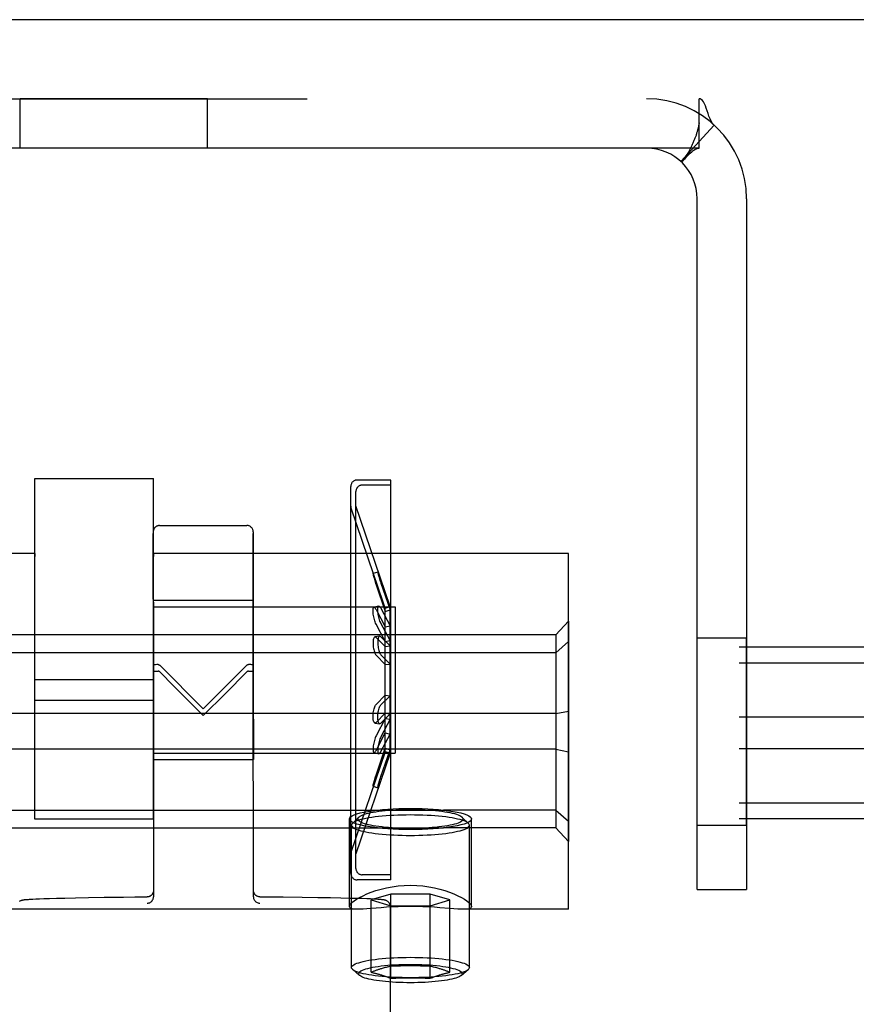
# Model space of a CAD drawing. Header units: inches. Extents: x 0 to 224, y 0 to 145.
# Tile 39 of 62: x 92.33 to 93.65, y 87.03 to 88.58. Entities that reach past the tile are written whole.
import ezdxf

# ---------------------------------------------------------------- set-up
doc = ezdxf.new("R2010")
doc.units = ezdxf.units.IN
doc.header["$LTSCALE"] = 12.302632
doc.header["$MEASUREMENT"] = 0
doc.linetypes.add('HIDDEN', pattern=[0.2, 0.1, -0.1])
doc.layers.get('0').update_dxf_attribs({"linetype": 'CONTINUOUS'})
doc.layers.add('02___PRT_ALL_AXES', color=7, linetype='CONTINUOUS')
doc.layers.add('DEFAULT_2', color=8, linetype='HIDDEN')

msp = doc.modelspace()

# ---------------------------------------------------------------- linework, layer by layer
at = {"color": 7, "linetype": 'Continuous'}
msp.add_line((132.9168, 88.5837), (15.5418, 88.5837), dxfattribs=at)
at = {"layer": '02___PRT_ALL_AXES', "color": 8, "linetype": 'HIDDEN'}
for p, q in [((92.3313, 88.3807), (92.3313, 88.4587)), ((92.6273, 88.4587), (92.3313, 88.4587)), ((92.6273, 88.3807), (92.6273, 88.4587)), ((92.6273, 88.3807), (92.3313, 88.3807)), ((92.9168, 87.8561), (92.8638, 87.8561)), ((92.9168, 87.8481), (92.9168, 87.8561)), ((92.9168, 87.8481), (92.8718, 87.8481)), ((92.9168, 87.2321), (92.9168, 87.8481)), ((92.9082, 87.6535), (92.854, 87.813)), ((92.8618, 87.2651), (92.8618, 87.8151)), ((92.9158, 87.6561), (92.8618, 87.8151)), ((92.5514, 87.7841), (92.6894, 87.7842)), ((92.3543, 87.7397), (91.698, 87.7397)), ((92.3543, 87.7397), (92.3543, 87.7354)), ((92.5418, 87.7397), (92.5418, 87.7354)), ((93.198, 87.7397), (92.5418, 87.7397)), ((93.198, 87.1777), (93.198, 87.7397)), ((92.5415, 87.6661), (92.6995, 87.6662)), ((92.5415, 87.6661), (92.5416, 87.5424)), ((92.5418, 87.3201), (92.5418, 87.6556)), ((92.5418, 87.6556), (92.9238, 87.6556)), ((92.6995, 87.6662), (92.6996, 87.5425)), ((92.9082, 87.6535), (92.9158, 87.6561)), ((92.9238, 87.6556), (92.9238, 87.4246)), ((93.4013, 87.3107), (93.4013, 87.6067)), ((93.4013, 87.6067), (93.4793, 87.6067)), ((93.4793, 87.3107), (93.4793, 87.6067)), ((92.3543, 87.3201), (92.3543, 87.5783)), ((92.5418, 87.5403), (92.3543, 87.5403)), ((92.5416, 87.5424), (92.5417, 87.4141)), ((92.6996, 87.5425), (92.6997, 87.4142)), ((92.5418, 87.5075), (92.3543, 87.5075)), ((92.5418, 87.4246), (92.9238, 87.4246)), ((92.9082, 87.4267), (92.854, 87.2672)), ((92.9158, 87.4241), (92.8618, 87.2651)), ((92.9082, 87.4267), (92.9158, 87.4241)), ((92.5417, 87.4141), (92.6997, 87.4142)), ((91.8957, 87.3344), (93.0003, 87.3344)), ((92.5418, 87.3201), (92.3543, 87.3201)), ((92.8515, 87.182), (92.8515, 87.3203)), ((92.8548, 87.0855), (92.8548, 87.3105)), ((93.0413, 87.0855), (93.0413, 87.3105)), ((93.0445, 87.182), (93.0445, 87.3203)), ((93.4013, 87.3107), (93.4793, 87.3107)), ((91.8957, 87.3063), (93.0003, 87.3063)), ((92.9168, 87.2241), (92.8638, 87.2241)), ((92.9168, 87.2321), (92.8718, 87.2321)), ((92.9168, 87.2241), (92.9168, 87.2321)), ((92.8652, 87.1777), (92.0309, 87.1777)), ((92.9158, 87.1824), (92.9161, 86.8095)), ((93.198, 87.1777), (93.0309, 87.1777))]:
    msp.add_line(p, q, dxfattribs=at)
for points in [[(92.8515, 87.3203), (92.852, 87.322), (92.8534, 87.3237), (92.8558, 87.3253), (92.8591, 87.3269), (92.8633, 87.3284), (92.8683, 87.3298), (92.8741, 87.3311), (92.8807, 87.3323), (92.8879, 87.3334), (92.8957, 87.3344)], [(92.8957, 87.3344), (92.9037, 87.3352), (92.9121, 87.3359), (92.9207, 87.3364), (92.9297, 87.3368), (92.9388, 87.337), (92.948, 87.3371)], [(92.948, 87.3371), (92.9573, 87.337), (92.9663, 87.3368), (92.9753, 87.3364), (92.984, 87.3359), (92.9923, 87.3352), (93.0003, 87.3344)], [(93.0003, 87.3344), (93.0081, 87.3334), (93.0153, 87.3323), (93.0219, 87.3311), (93.0277, 87.3298), (93.0327, 87.3284), (93.0369, 87.3269), (93.0402, 87.3253), (93.0426, 87.3237), (93.044, 87.322), (93.0445, 87.3203)], [(92.8957, 87.3063), (92.8879, 87.3072), (92.8807, 87.3083), (92.8741, 87.3096), (92.8683, 87.3109), (92.8633, 87.3123), (92.8591, 87.3138), (92.8558, 87.3154), (92.8534, 87.317), (92.852, 87.3187), (92.8515, 87.3203)], [(93.0445, 87.3203), (93.044, 87.3187), (93.0426, 87.317), (93.0402, 87.3154), (93.0369, 87.3138), (93.0327, 87.3123), (93.0277, 87.3109), (93.0219, 87.3096), (93.0153, 87.3083), (93.0081, 87.3072), (93.0003, 87.3063)], [(92.948, 87.3036), (92.9388, 87.3037), (92.9297, 87.3039), (92.9207, 87.3043), (92.9121, 87.3048), (92.9037, 87.3055), (92.8957, 87.3063)], [(93.0003, 87.3063), (92.9923, 87.3055), (92.984, 87.3048), (92.9753, 87.3043), (92.9663, 87.3039), (92.9573, 87.3037), (92.948, 87.3036)], [(92.8515, 87.182), (92.852, 87.1838), (92.8533, 87.1858), (92.8556, 87.1882), (92.8588, 87.1907), (92.8628, 87.1934), (92.8675, 87.1962), (92.8731, 87.1991), (92.8793, 87.2019), (92.8861, 87.2046), (92.8935, 87.2072), (92.9015, 87.2095), (92.9099, 87.2115), (92.919, 87.2132), (92.9284, 87.2145), (92.938, 87.2153), (92.948, 87.2156)], [(92.948, 87.2156), (92.958, 87.2153), (92.9677, 87.2145), (92.9771, 87.2132), (92.9861, 87.2115), (92.9946, 87.2095), (93.0025, 87.2072), (93.0099, 87.2046), (93.0168, 87.2019), (93.023, 87.1991), (93.0285, 87.1962), (93.0332, 87.1934), (93.0372, 87.1907), (93.0404, 87.1882), (93.0427, 87.1859), (93.044, 87.1838), (93.0445, 87.182)], [(92.8649, 87.1777), (92.8628, 87.1777), (92.8588, 87.178), (92.8557, 87.1785), (92.8534, 87.1793), (92.852, 87.1805), (92.8515, 87.182)], [(92.8861, 87.1789), (92.8793, 87.1784), (92.8731, 87.178), (92.8676, 87.1777), (92.8649, 87.1777)], [(92.948, 87.1821), (92.938, 87.182), (92.9284, 87.1817), (92.919, 87.1813), (92.91, 87.1807), (92.9015, 87.1801), (92.8861, 87.1789)], [(92.9945, 87.1801), (92.986, 87.1807), (92.977, 87.1813), (92.9676, 87.1817), (92.958, 87.182), (92.948, 87.1821)], [(93.0312, 87.1777), (93.0284, 87.1777), (93.0229, 87.178), (93.0167, 87.1784), (93.0099, 87.1789), (92.9945, 87.1801)], [(93.0445, 87.182), (93.044, 87.1805), (93.0427, 87.1793), (93.0404, 87.1785), (93.0372, 87.178), (93.0332, 87.1777), (93.0312, 87.1777)]]:
    msp.add_lwpolyline(points, dxfattribs=at)
at = {"layer": 'DEFAULT_2', "color": 8, "linetype": 'HIDDEN'}
for p, q in [((91.5543, 88.4587), (93.4043, 88.4587)), ((93.4043, 88.3807), (93.4043, 88.4587)), ((93.4282, 88.417), (93.3754, 88.3596)), ((93.4043, 88.418), (93.4043, 88.4205)), ((93.4043, 88.3807), (91.5543, 88.3807)), ((93.4013, 87.2087), (93.4013, 88.3007)), ((93.4793, 88.3007), (93.4793, 87.2087)), ((92.3543, 87.5783), (92.3543, 87.8586)), ((92.3543, 87.8586), (92.5418, 87.8586)), ((92.5418, 87.5783), (92.5418, 87.8586)), ((92.8538, 87.2343), (92.8538, 87.846)), ((92.8618, 87.2423), (92.8618, 87.838)), ((92.8538, 87.8146), (92.854, 87.813)), ((92.5414, 87.7741), (92.5416, 87.5531)), ((92.5416, 87.5632), (92.5414, 87.7717)), ((92.6994, 87.7742), (92.6996, 87.5532)), ((92.6996, 87.5633), (92.6994, 87.7718)), ((92.8965, 87.7106), (92.8889, 87.7081)), ((92.8937, 87.6957), (92.8923, 87.6998)), ((92.9013, 87.6982), (92.8998, 87.7024)), ((92.9082, 87.6534), (92.8937, 87.6957)), ((92.8937, 87.6905), (92.9082, 87.6482)), ((92.9158, 87.656), (92.9013, 87.6982)), ((92.9013, 87.6929), (92.9158, 87.6507)), ((92.898, 87.6567), (92.8904, 87.6549)), ((92.9013, 87.6533), (92.9158, 87.6258)), ((92.9082, 87.6534), (92.9158, 87.656)), ((92.9082, 87.4267), (92.9082, 87.6535)), ((92.9158, 87.4241), (92.9158, 87.6561)), ((92.8937, 87.6514), (92.9082, 87.6239)), ((92.9082, 87.6482), (92.9158, 87.6507)), ((92.9082, 87.6009), (92.8937, 87.6285)), ((92.9158, 87.6023), (92.9013, 87.6299)), ((92.9082, 87.6239), (92.9158, 87.6258)), ((93.178, 87.6112), (93.198, 87.6329)), ((93.198, 87.6329), (93.198, 87.2846)), ((93.178, 87.6112), (91.718, 87.6112)), ((92.8994, 87.6093), (92.8918, 87.6082)), ((92.9082, 87.5927), (92.8937, 87.6073)), ((92.9158, 87.5939), (92.9013, 87.6084)), ((93.178, 87.6112), (93.178, 87.3063)), ((94.698, 87.5917), (51.698, 87.5917)), ((92.9082, 87.6009), (92.9158, 87.6023)), ((92.9082, 87.5927), (92.9158, 87.5939)), ((93.178, 87.583), (93.198, 87.6007)), ((93.178, 87.583), (91.718, 87.583)), ((92.8937, 87.5791), (92.9082, 87.5645)), ((92.9013, 87.5798), (92.9158, 87.565)), ((94.698, 87.5666), (51.698, 87.5666)), ((92.5416, 87.5632), (92.5418, 87.1971)), ((92.6206, 87.4946), (92.5516, 87.5634)), ((92.6896, 87.5635), (92.6206, 87.4946)), ((92.6998, 87.1972), (92.6996, 87.5633)), ((92.9082, 87.5645), (92.9158, 87.565)), ((92.6555, 87.5188), (92.6896, 87.553)), ((92.6206, 87.4838), (92.6555, 87.5188)), ((92.8937, 87.5011), (92.9082, 87.5158)), ((92.9013, 87.5005), (92.9158, 87.5152)), ((92.9082, 87.5158), (92.9158, 87.5152)), ((93.178, 87.4869), (91.718, 87.4869)), ((92.9082, 87.4876), (92.8937, 87.4729)), ((92.9158, 87.4864), (92.9013, 87.4718)), ((92.9082, 87.4876), (92.9158, 87.4864)), ((93.178, 87.4869), (93.198, 87.4909)), ((94.698, 87.4811), (51.698, 87.4811)), ((92.8918, 87.472), (92.8994, 87.4709)), ((92.9082, 87.4793), (92.8937, 87.4518)), ((92.9158, 87.478), (92.9013, 87.4503)), ((92.9082, 87.4793), (92.9158, 87.478)), ((92.8937, 87.4288), (92.9082, 87.4564)), ((92.9013, 87.427), (92.9158, 87.4545)), ((92.9082, 87.4564), (92.9158, 87.4545)), ((94.698, 87.431), (51.698, 87.431)), ((93.178, 87.4305), (91.718, 87.4305)), ((92.8904, 87.4253), (92.898, 87.4235)), ((92.8937, 87.3898), (92.9082, 87.432)), ((92.9013, 87.3873), (92.9158, 87.4295)), ((92.9082, 87.432), (92.9158, 87.4295)), ((92.9082, 87.4268), (92.9158, 87.4242)), ((93.178, 87.4305), (93.198, 87.4265)), ((92.8889, 87.3722), (92.8965, 87.3696)), ((94.698, 87.3455), (51.698, 87.3455)), ((93.178, 87.3344), (93.0003, 87.3344)), ((93.178, 87.3344), (93.198, 87.3167)), ((94.698, 87.3204), (51.698, 87.3204)), ((92.8661, 87.3229), (92.8562, 87.3134)), ((93.03, 87.3229), (93.0398, 87.3134)), ((93.178, 87.3063), (93.0003, 87.3063)), ((93.178, 87.3063), (93.198, 87.2846)), ((92.8538, 87.2656), (92.854, 87.2672)), ((92.9168, 87.2017), (92.8857, 87.1923)), ((92.9168, 87.0686), (92.9168, 87.2017)), ((92.9792, 87.2017), (92.9168, 87.2017)), ((92.9792, 87.0686), (92.9792, 87.2017)), ((93.0104, 87.1923), (92.9792, 87.2017)), ((93.4013, 87.2087), (93.4793, 87.2087)), ((92.3472, 87.1935), (92.351, 87.1937)), ((92.351, 87.1937), (92.3557, 87.194)), ((92.3557, 87.194), (92.3615, 87.1942)), ((92.3615, 87.1942), (92.3687, 87.1945)), ((92.3687, 87.1945), (92.3775, 87.1948)), ((92.3775, 87.1948), (92.3885, 87.1951)), ((92.3885, 87.1951), (92.4019, 87.1954)), ((92.4019, 87.1954), (92.4185, 87.1958)), ((92.4185, 87.1958), (92.4389, 87.1961)), ((92.4389, 87.1961), (92.4639, 87.1965)), ((92.7466, 87.197), (92.7767, 87.1967)), ((92.7767, 87.1967), (92.8015, 87.1964)), ((92.8015, 87.1964), (92.8217, 87.1961)), ((92.8217, 87.1961), (92.8382, 87.1957)), ((92.8382, 87.1957), (92.8516, 87.1954)), ((92.8516, 87.1954), (92.8626, 87.1952)), ((92.8626, 87.1952), (92.8715, 87.1949)), ((92.8715, 87.1949), (92.8788, 87.1946)), ((92.8788, 87.1946), (92.8847, 87.1944)), ((92.8847, 87.1944), (92.8895, 87.1942)), ((92.8857, 87.078), (92.8857, 87.1923)), ((92.8857, 87.1923), (92.9168, 87.1829)), ((92.9792, 87.1829), (93.0104, 87.1923)), ((93.0104, 87.078), (93.0104, 87.1923)), ((92.9168, 87.1829), (92.9792, 87.1829)), ((92.8677, 87.0729), (92.8567, 87.0822)), ((93.0283, 87.0729), (93.0394, 87.0822))]:
    msp.add_line(p, q, dxfattribs=at)
for points in [[(93.4157, 88.4437), (93.4143, 88.4473), (93.4129, 88.4508), (93.4113, 88.4537), (93.4096, 88.456), (93.4078, 88.4576), (93.406, 88.4585), (93.4043, 88.4587)], [(93.4282, 88.417), (93.4257, 88.4198), (93.4235, 88.4233), (93.4216, 88.4272), (93.4199, 88.4314), (93.4184, 88.4356), (93.4157, 88.4437)], [(93.4043, 88.4205), (93.4043, 88.4206), (93.4043, 88.4207), (93.4043, 88.4206), (93.4043, 88.4202), (93.4042, 88.4196), (93.4041, 88.4189), (93.404, 88.4181), (93.4038, 88.4172), (93.4036, 88.4163), (93.4034, 88.4154), (93.4032, 88.4144), (93.403, 88.4134), (93.4028, 88.4124), (93.4025, 88.4114), (93.4023, 88.4104), (93.402, 88.4094), (93.4017, 88.4084), (93.4014, 88.4073), (93.4011, 88.4063), (93.4008, 88.4052), (93.4004, 88.4041), (93.4001, 88.403), (93.3997, 88.402), (93.3994, 88.4009), (93.399, 88.3997), (93.3986, 88.3986), (93.3981, 88.3974), (93.3977, 88.3962), (93.3972, 88.395), (93.3967, 88.3938), (93.3962, 88.3925), (93.3957, 88.3912), (93.3951, 88.3899), (93.3946, 88.3887), (93.394, 88.3874), (93.3935, 88.3862), (93.3929, 88.385), (93.3923, 88.3839), (93.3918, 88.3827), (93.3912, 88.3816), (93.3907, 88.3805), (93.3901, 88.3794), (93.3895, 88.3784), (93.389, 88.3774), (93.3884, 88.3763), (93.3879, 88.3754), (93.3873, 88.3744), (93.3868, 88.3735), (93.3862, 88.3726), (93.3857, 88.3717), (93.3851, 88.3708), (93.3846, 88.37), (93.3841, 88.3693), (93.3836, 88.3686), (93.3832, 88.3681), (93.3831, 88.3679)], [(93.3821, 88.3645), (93.3858, 88.3683), (93.3879, 88.3704), (93.3902, 88.3726), (93.3926, 88.3747), (93.3951, 88.3767), (93.3976, 88.3784), (93.4, 88.3797), (93.4022, 88.3805), (93.4043, 88.3807)], [(93.3831, 88.3679), (93.383, 88.3677), (93.3829, 88.3676), (93.383, 88.3677), (93.3832, 88.368), (93.3835, 88.3684), (93.384, 88.3689), (93.3845, 88.3695)], [(93.3754, 88.3596), (93.3759, 88.3594), (93.3767, 88.3597), (93.3777, 88.3603), (93.3789, 88.3613), (93.3804, 88.3628), (93.3821, 88.3645)], [(92.8889, 87.7081), (92.8889, 87.708), (92.8889, 87.7078), (92.8889, 87.7073), (92.8891, 87.7065), (92.8893, 87.7054), (92.8896, 87.7041), (92.89, 87.7026), (92.8905, 87.7009), (92.891, 87.699), (92.8916, 87.697), (92.8923, 87.6948), (92.893, 87.6927), (92.8937, 87.6905)], [(92.8923, 87.6998), (92.8916, 87.7017), (92.891, 87.7034), (92.8904, 87.7049), (92.89, 87.7061), (92.8896, 87.707), (92.8893, 87.7076), (92.889, 87.708), (92.8889, 87.7081)], [(92.8965, 87.7106), (92.8965, 87.7106), (92.8964, 87.7103), (92.8965, 87.7098), (92.8966, 87.709), (92.8969, 87.708), (92.8972, 87.7066), (92.8976, 87.7051), (92.898, 87.7034), (92.8986, 87.7015), (92.8992, 87.6994), (92.8998, 87.6973), (92.9005, 87.6951), (92.9013, 87.6929)], [(92.8998, 87.7024), (92.8992, 87.7043), (92.8986, 87.706), (92.898, 87.7074), (92.8975, 87.7086), (92.8971, 87.7096), (92.8968, 87.7102), (92.8966, 87.7105), (92.8965, 87.7106)], [(92.8937, 87.6285), (92.893, 87.63), (92.8923, 87.6317), (92.8916, 87.6337), (92.891, 87.6357), (92.8904, 87.6378), (92.89, 87.64), (92.8896, 87.6421), (92.8893, 87.6442), (92.889, 87.6462), (92.8889, 87.648), (92.8889, 87.6497), (92.8889, 87.6512), (92.8891, 87.6524), (92.8893, 87.6535), (92.8896, 87.6542), (92.89, 87.6547), (92.8904, 87.6549)], [(92.8904, 87.6549), (92.8905, 87.6549), (92.891, 87.6548), (92.8916, 87.6544), (92.8923, 87.6537), (92.893, 87.6527), (92.8937, 87.6514)], [(92.9013, 87.6299), (92.9005, 87.6315), (92.8998, 87.6332), (92.8992, 87.6351), (92.8986, 87.6372), (92.898, 87.6393), (92.8975, 87.6415), (92.8971, 87.6437), (92.8968, 87.6458), (92.8966, 87.6478), (92.8965, 87.6496), (92.8964, 87.6513), (92.8965, 87.6529), (92.8966, 87.6541), (92.8969, 87.6552), (92.8972, 87.656), (92.8976, 87.6565), (92.898, 87.6567)], [(92.898, 87.6567), (92.898, 87.6567), (92.8986, 87.6566), (92.8992, 87.6562), (92.8998, 87.6556), (92.9005, 87.6546), (92.9013, 87.6533)], [(92.8918, 87.6082), (92.8916, 87.6082), (92.891, 87.6078), (92.8904, 87.6072), (92.89, 87.6062), (92.8896, 87.605), (92.8893, 87.6036), (92.889, 87.602), (92.8889, 87.6002), (92.8889, 87.5982), (92.8889, 87.5962), (92.8891, 87.5942), (92.8893, 87.5921), (92.8896, 87.59), (92.89, 87.588), (92.8905, 87.5861), (92.891, 87.5843), (92.8916, 87.5826), (92.8923, 87.5812), (92.893, 87.5801), (92.8937, 87.5791)], [(92.8937, 87.6073), (92.893, 87.6079), (92.8923, 87.6082), (92.8918, 87.6082)], [(92.8994, 87.6093), (92.8992, 87.6093), (92.8986, 87.6089), (92.898, 87.6082), (92.8975, 87.6072), (92.8971, 87.606), (92.8968, 87.6045), (92.8966, 87.6029), (92.8965, 87.6011), (92.8964, 87.5991), (92.8965, 87.5971), (92.8966, 87.595), (92.8969, 87.5929), (92.8972, 87.5908), (92.8976, 87.5887), (92.898, 87.5868), (92.8986, 87.585), (92.8992, 87.5833), (92.8998, 87.5819), (92.9005, 87.5807), (92.9013, 87.5798)], [(92.9013, 87.6084), (92.9005, 87.609), (92.8998, 87.6093), (92.8994, 87.6093)], [(92.5491, 87.5645), (92.5471, 87.5644), (92.5452, 87.5642), (92.5437, 87.564), (92.5425, 87.5638), (92.5418, 87.5635), (92.5416, 87.5632)], [(92.5491, 87.5645), (92.5496, 87.5645), (92.55, 87.5644), (92.5504, 87.5642), (92.5508, 87.564), (92.5512, 87.5637), (92.5516, 87.5634)], [(92.6896, 87.5635), (92.6899, 87.5638), (92.6903, 87.5641), (92.6907, 87.5643), (92.6911, 87.5645), (92.6916, 87.5646), (92.692, 87.5646)], [(92.6996, 87.5633), (92.6993, 87.5636), (92.6986, 87.5639), (92.6974, 87.5641), (92.6959, 87.5643), (92.6941, 87.5645), (92.692, 87.5646)], [(92.5416, 87.5531), (92.5418, 87.5533), (92.5425, 87.5535), (92.5437, 87.5537), (92.5452, 87.5539), (92.5471, 87.554), (92.5491, 87.5541)], [(92.5516, 87.5529), (92.5512, 87.5533), (92.5508, 87.5535), (92.5504, 87.5538), (92.55, 87.554), (92.5496, 87.5541), (92.5491, 87.5541)], [(92.5516, 87.5529), (92.5742, 87.5302), (92.6206, 87.4838)], [(92.692, 87.5542), (92.6916, 87.5542), (92.6911, 87.5541), (92.6907, 87.5539), (92.6903, 87.5536), (92.6899, 87.5533), (92.6896, 87.553)], [(92.692, 87.5542), (92.6941, 87.5541), (92.6959, 87.554), (92.6974, 87.5538), (92.6986, 87.5536), (92.6993, 87.5534), (92.6996, 87.5532)], [(92.8918, 87.472), (92.8916, 87.4721), (92.891, 87.4724), (92.8904, 87.4731), (92.89, 87.474), (92.8896, 87.4752), (92.8893, 87.4767), (92.889, 87.4783), (92.8889, 87.4801), (92.8889, 87.482), (92.8889, 87.484), (92.8891, 87.4861), (92.8893, 87.4882), (92.8896, 87.4902), (92.89, 87.4922), (92.8905, 87.4942), (92.891, 87.496), (92.8916, 87.4976), (92.8923, 87.499), (92.893, 87.5002), (92.8937, 87.5011)], [(92.8994, 87.4709), (92.8992, 87.471), (92.8986, 87.4714), (92.898, 87.472), (92.8975, 87.473), (92.8971, 87.4742), (92.8968, 87.4757), (92.8966, 87.4773), (92.8965, 87.4792), (92.8964, 87.4811), (92.8965, 87.4832), (92.8966, 87.4852), (92.8969, 87.4874), (92.8972, 87.4895), (92.8976, 87.4915), (92.898, 87.4935), (92.8986, 87.4953), (92.8992, 87.4969), (92.8998, 87.4984), (92.9005, 87.4995), (92.9013, 87.5005)], [(92.8937, 87.4729), (92.893, 87.4723), (92.8923, 87.472), (92.8918, 87.472)], [(92.9013, 87.4718), (92.9005, 87.4712), (92.8998, 87.4709), (92.8994, 87.4709)], [(92.8937, 87.4518), (92.893, 87.4502), (92.8923, 87.4485), (92.8916, 87.4466), (92.891, 87.4445), (92.8904, 87.4424), (92.89, 87.4403), (92.8896, 87.4381), (92.8893, 87.4361), (92.889, 87.4341), (92.8889, 87.4322), (92.8889, 87.4306), (92.8889, 87.4291), (92.8891, 87.4278), (92.8893, 87.4268), (92.8896, 87.426), (92.89, 87.4255), (92.8904, 87.4253)], [(92.9013, 87.4503), (92.9005, 87.4488), (92.8998, 87.447), (92.8992, 87.4451), (92.8986, 87.443), (92.898, 87.4409), (92.8975, 87.4387), (92.8971, 87.4366), (92.8968, 87.4345), (92.8966, 87.4325), (92.8965, 87.4306), (92.8964, 87.4289), (92.8965, 87.4274), (92.8966, 87.4261), (92.8969, 87.425), (92.8972, 87.4242), (92.8976, 87.4237), (92.898, 87.4235)], [(92.9082, 87.4268), (92.893, 87.3824), (92.8923, 87.3804), (92.8916, 87.3785), (92.891, 87.3768), (92.8904, 87.3754), (92.89, 87.3742), (92.8896, 87.3732), (92.8893, 87.3726), (92.889, 87.3722), (92.8889, 87.3722)], [(92.8904, 87.4253), (92.8905, 87.4253), (92.891, 87.4254), (92.8916, 87.4258), (92.8923, 87.4265), (92.893, 87.4275), (92.8937, 87.4288)], [(92.9158, 87.4242), (92.9005, 87.3798), (92.8998, 87.3778), (92.8992, 87.376), (92.8986, 87.3743), (92.898, 87.3728), (92.8975, 87.3716), (92.8971, 87.3707), (92.8968, 87.37), (92.8966, 87.3697), (92.8965, 87.3696)], [(92.898, 87.4235), (92.898, 87.4235), (92.8986, 87.4236), (92.8992, 87.424), (92.8998, 87.4247), (92.9005, 87.4257), (92.9013, 87.427)], [(92.8889, 87.3722), (92.8889, 87.3722), (92.8889, 87.3724), (92.8889, 87.3729), (92.8891, 87.3737), (92.8893, 87.3748), (92.8896, 87.3761), (92.89, 87.3776), (92.8905, 87.3794), (92.891, 87.3812), (92.8916, 87.3833), (92.8923, 87.3854), (92.893, 87.3876), (92.8937, 87.3898)], [(92.8965, 87.3696), (92.8965, 87.3697), (92.8964, 87.3699), (92.8965, 87.3704), (92.8966, 87.3712), (92.8969, 87.3723), (92.8972, 87.3736), (92.8976, 87.3751), (92.898, 87.3769), (92.8986, 87.3788), (92.8992, 87.3808), (92.8998, 87.3829), (92.9005, 87.3851), (92.9013, 87.3873)], [(92.948, 87.3267), (92.9414, 87.3266), (92.9348, 87.3265), (92.9283, 87.3263), (92.9219, 87.326), (92.9155, 87.3257), (92.9094, 87.3252), (92.9034, 87.3247), (92.8977, 87.3241), (92.8922, 87.3235), (92.887, 87.3227), (92.8821, 87.322), (92.8776, 87.3211), (92.8734, 87.3202), (92.8696, 87.3193), (92.8662, 87.3183), (92.8632, 87.3172), (92.8606, 87.3162), (92.8585, 87.3151), (92.8569, 87.3139), (92.8562, 87.3134)], [(92.948, 87.3348), (92.9421, 87.3348), (92.9362, 87.3347), (92.9304, 87.3345), (92.9247, 87.3342), (92.919, 87.3339), (92.9135, 87.3335), (92.9082, 87.333), (92.9031, 87.3325), (92.8982, 87.3319), (92.8935, 87.3313), (92.8892, 87.3306), (92.8851, 87.3298), (92.8814, 87.329), (92.878, 87.3282), (92.875, 87.3273), (92.8723, 87.3264), (92.87, 87.3254), (92.8681, 87.3244), (92.8667, 87.3234), (92.8661, 87.3229)], [(93.03, 87.3229), (93.0294, 87.3234), (93.0279, 87.3244), (93.026, 87.3254), (93.0237, 87.3264), (93.0211, 87.3273), (93.018, 87.3282), (93.0146, 87.329), (93.0109, 87.3298), (93.0068, 87.3306), (93.0025, 87.3313), (92.9978, 87.3319), (92.9929, 87.3325), (92.9878, 87.333), (92.9825, 87.3335), (92.977, 87.3339), (92.9714, 87.3342), (92.9656, 87.3345), (92.9598, 87.3347), (92.9539, 87.3348), (92.948, 87.3348)], [(93.0398, 87.3134), (93.0391, 87.3139), (93.0375, 87.3151), (93.0354, 87.3162), (93.0328, 87.3172), (93.0298, 87.3183), (93.0264, 87.3193), (93.0226, 87.3202), (93.0184, 87.3211), (93.0139, 87.322), (93.009, 87.3227), (93.0038, 87.3235), (92.9983, 87.3241), (92.9926, 87.3247), (92.9866, 87.3252), (92.9805, 87.3257), (92.9742, 87.326), (92.9677, 87.3263), (92.9612, 87.3265), (92.9546, 87.3266), (92.948, 87.3267)], [(92.8562, 87.3134), (92.8557, 87.3128), (92.855, 87.3117), (92.8548, 87.3105)], [(92.8548, 87.3105), (92.855, 87.3093), (92.8557, 87.3082), (92.8569, 87.3071), (92.8585, 87.3059), (92.8606, 87.3048), (92.8632, 87.3038), (92.8662, 87.3027), (92.8696, 87.3017), (92.8734, 87.3008), (92.8776, 87.2999), (92.8821, 87.299), (92.887, 87.2982), (92.8922, 87.2975), (92.8977, 87.2969), (92.9034, 87.2963), (92.9094, 87.2958), (92.9155, 87.2953), (92.9219, 87.295), (92.9283, 87.2947), (92.9348, 87.2945), (92.9414, 87.2943), (92.948, 87.2943)], [(92.8661, 87.3229), (92.8656, 87.3224), (92.865, 87.3214), (92.8648, 87.3203), (92.865, 87.3193), (92.8656, 87.3183), (92.8667, 87.3173), (92.8681, 87.3163), (92.87, 87.3153), (92.8723, 87.3143), (92.875, 87.3134), (92.878, 87.3125), (92.8814, 87.3117), (92.8851, 87.3109), (92.8892, 87.3101), (92.8935, 87.3094), (92.8982, 87.3088), (92.9031, 87.3082), (92.9082, 87.3076), (92.9135, 87.3072), (92.919, 87.3068), (92.9247, 87.3065), (92.9304, 87.3062), (92.9362, 87.306), (92.9421, 87.3059), (92.948, 87.3059)], [(92.948, 87.3059), (92.9539, 87.3059), (92.9598, 87.306), (92.9656, 87.3062), (92.9714, 87.3065), (92.977, 87.3068), (92.9825, 87.3072), (92.9878, 87.3076), (92.9929, 87.3082), (92.9978, 87.3088), (93.0025, 87.3094), (93.0068, 87.3101), (93.0109, 87.3109), (93.0146, 87.3117), (93.018, 87.3125), (93.0211, 87.3134), (93.0237, 87.3143), (93.026, 87.3153), (93.0279, 87.3163), (93.0294, 87.3173), (93.0304, 87.3183), (93.031, 87.3193), (93.0313, 87.3203), (93.031, 87.3214), (93.0304, 87.3224), (93.03, 87.3229)], [(92.948, 87.2943), (92.9546, 87.2943), (92.9612, 87.2945), (92.9677, 87.2947), (92.9742, 87.295), (92.9805, 87.2953), (92.9866, 87.2958), (92.9926, 87.2963), (92.9983, 87.2969), (93.0038, 87.2975), (93.009, 87.2982), (93.0139, 87.299), (93.0184, 87.2999), (93.0226, 87.3008), (93.0264, 87.3017), (93.0298, 87.3027), (93.0328, 87.3038), (93.0354, 87.3048), (93.0375, 87.3059), (93.0391, 87.3071), (93.0403, 87.3082), (93.041, 87.3093), (93.0413, 87.3105)], [(93.0413, 87.3105), (93.041, 87.3117), (93.0403, 87.3128), (93.0398, 87.3134)], [(92.5416, 87.2054), (92.5414, 87.2045), (92.5409, 87.203), (92.5401, 87.2017), (92.5392, 87.2004), (92.538, 87.1993), (92.5366, 87.1984), (92.5352, 87.1977), (92.5336, 87.1973), (92.5319, 87.1971), (92.5317, 87.1971)], [(92.5416, 87.2054), (92.5415, 87.2047), (92.5411, 87.2035), (92.5405, 87.2023), (92.5398, 87.2013), (92.539, 87.2003), (92.538, 87.1994), (92.537, 87.1986), (92.5358, 87.198), (92.5345, 87.1975), (92.5332, 87.1972), (92.5318, 87.1971)], [(92.5418, 87.2072), (92.5417, 87.206), (92.5416, 87.2054)], [(92.7, 87.2056), (92.6999, 87.2061), (92.6998, 87.2073)], [(92.7098, 87.1972), (92.7084, 87.1973), (92.7071, 87.1976), (92.7058, 87.1981), (92.7046, 87.1987), (92.7036, 87.1995), (92.7026, 87.2004), (92.7018, 87.2014), (92.7011, 87.2025), (92.7005, 87.2036), (92.7001, 87.2048), (92.7, 87.2056)], [(92.7099, 87.1972), (92.7082, 87.1974), (92.7066, 87.1978), (92.7051, 87.1985), (92.7037, 87.1993), (92.7025, 87.2004), (92.7016, 87.2017), (92.7008, 87.203), (92.7002, 87.2045), (92.7, 87.2056)], [(92.3301, 87.1903), (92.3311, 87.1909), (92.332, 87.1914), (92.3328, 87.1917), (92.3334, 87.1919), (92.334, 87.1921), (92.3345, 87.1922), (92.3351, 87.1923), (92.3356, 87.1924), (92.3362, 87.1925), (92.3368, 87.1926), (92.3374, 87.1927), (92.3381, 87.1928), (92.3389, 87.1929), (92.3397, 87.193), (92.3406, 87.193), (92.3417, 87.1931), (92.3429, 87.1932), (92.3441, 87.1933), (92.3456, 87.1934), (92.3472, 87.1935)], [(92.4639, 87.1965), (92.4944, 87.1968), (92.5122, 87.197), (92.5317, 87.1971)], [(92.5318, 87.1872), (92.5332, 87.1873), (92.5345, 87.1876), (92.5358, 87.188), (92.537, 87.1886), (92.5381, 87.1894), (92.539, 87.1902), (92.5398, 87.1912), (92.5405, 87.1923), (92.5411, 87.1934), (92.5415, 87.1946), (92.5417, 87.1959), (92.5418, 87.1971)], [(92.6998, 87.1972), (92.6999, 87.196), (92.7001, 87.1947), (92.7005, 87.1935), (92.7011, 87.1924), (92.7018, 87.1913), (92.7026, 87.1903), (92.7036, 87.1895), (92.7046, 87.1887), (92.7058, 87.1881), (92.7071, 87.1877), (92.7084, 87.1874), (92.7098, 87.1874)], [(92.7099, 87.1972), (92.729, 87.1971), (92.7466, 87.197)], [(92.8895, 87.1942), (92.8934, 87.194), (92.895, 87.1939), (92.8965, 87.1938), (92.8979, 87.1937), (92.8991, 87.1936), (92.9001, 87.1935), (92.9011, 87.1934), (92.902, 87.1933), (92.9028, 87.1932), (92.9035, 87.1932), (92.9042, 87.1931), (92.9048, 87.193), (92.9054, 87.1929), (92.9059, 87.1928), (92.9064, 87.1927), (92.9069, 87.1926), (92.9074, 87.1925), (92.908, 87.1924), (92.9085, 87.1922), (92.9092, 87.192), (92.9099, 87.1917), (92.9108, 87.1912), (92.9117, 87.1906), (92.9125, 87.1899), (92.9134, 87.189), (92.9143, 87.1878), (92.915, 87.1863), (92.9156, 87.1845), (92.9158, 87.1824)], [(92.8548, 87.0855), (92.855, 87.0866), (92.8557, 87.0878), (92.8569, 87.0889), (92.8585, 87.09), (92.8606, 87.0911), (92.8632, 87.0922), (92.8662, 87.0932), (92.8696, 87.0942), (92.8734, 87.0952), (92.8775, 87.0961), (92.8821, 87.0969), (92.8869, 87.0977), (92.8921, 87.0984), (92.8976, 87.0991), (92.9033, 87.0997), (92.9093, 87.1002), (92.9154, 87.1007), (92.9217, 87.101), (92.9282, 87.1013), (92.9347, 87.1015), (92.9414, 87.1016), (92.948, 87.1017)], [(92.948, 87.1017), (92.9547, 87.1016), (92.9613, 87.1015), (92.9678, 87.1013), (92.9743, 87.101), (92.9806, 87.1007), (92.9867, 87.1002), (92.9927, 87.0997), (92.9984, 87.0991), (93.0039, 87.0984), (93.0091, 87.0977), (93.0139, 87.0969), (93.0185, 87.0961), (93.0227, 87.0952), (93.0265, 87.0942), (93.0299, 87.0932), (93.0328, 87.0922), (93.0354, 87.0911), (93.0375, 87.09), (93.0391, 87.0889), (93.0403, 87.0878), (93.041, 87.0866), (93.0413, 87.0855)], [(92.8567, 87.0822), (92.8557, 87.0832), (92.855, 87.0843), (92.8548, 87.0855)], [(92.948, 87.0693), (92.9414, 87.0693), (92.9347, 87.0695), (92.9282, 87.0697), (92.9217, 87.0699), (92.9154, 87.0703), (92.9093, 87.0708), (92.9033, 87.0713), (92.8976, 87.0719), (92.8921, 87.0725), (92.8869, 87.0732), (92.8821, 87.074), (92.8775, 87.0749), (92.8734, 87.0758), (92.8696, 87.0767), (92.8662, 87.0777), (92.8632, 87.0788), (92.8606, 87.0798), (92.8585, 87.0809), (92.8569, 87.082), (92.8567, 87.0822)], [(93.0299, 87.0757), (93.0297, 87.0768), (93.029, 87.0778), (93.0279, 87.0789), (93.0263, 87.0799), (93.0243, 87.0809), (93.0218, 87.0819), (93.019, 87.0828), (93.0157, 87.0837), (93.0121, 87.0846), (93.0081, 87.0854), (93.0037, 87.0861), (92.9991, 87.0868), (92.9942, 87.0875), (92.989, 87.088), (92.9836, 87.0885), (92.9779, 87.089), (92.9722, 87.0893), (92.9662, 87.0896), (92.9602, 87.0898), (92.9541, 87.0899), (92.948, 87.0899), (92.9419, 87.0899), (92.9358, 87.0898), (92.9298, 87.0896), (92.9239, 87.0893), (92.9181, 87.089), (92.9125, 87.0885), (92.907, 87.088), (92.9018, 87.0875), (92.8969, 87.0868), (92.8923, 87.0861), (92.8879, 87.0854), (92.8839, 87.0846), (92.8803, 87.0837), (92.877, 87.0828), (92.8742, 87.0819), (92.8717, 87.0809), (92.8697, 87.0799), (92.8681, 87.0789), (92.867, 87.0778), (92.8663, 87.0768), (92.8661, 87.0757)], [(92.9168, 87.0873), (92.9149, 87.0869), (92.9131, 87.0865), (92.9113, 87.0861), (92.9096, 87.0857), (92.9079, 87.0853), (92.9063, 87.0849), (92.9048, 87.0844), (92.9034, 87.084), (92.902, 87.0837), (92.9008, 87.0833), (92.8996, 87.0829), (92.8985, 87.0826), (92.8974, 87.0822), (92.8963, 87.0819), (92.8953, 87.0815), (92.8942, 87.0811), (92.8932, 87.0808), (92.8921, 87.0804), (92.891, 87.08), (92.8899, 87.0796), (92.8889, 87.0792), (92.8878, 87.0788), (92.8867, 87.0784), (92.8857, 87.078)], [(92.8857, 87.078), (92.8867, 87.0777), (92.8878, 87.0775), (92.8889, 87.0773), (92.8899, 87.077), (92.891, 87.0768), (92.8921, 87.0765), (92.8932, 87.0763), (92.8942, 87.076), (92.8953, 87.0757), (92.8963, 87.0754), (92.8974, 87.0752), (92.8985, 87.0749), (92.8996, 87.0745), (92.9008, 87.0742), (92.902, 87.0738), (92.9034, 87.0734), (92.9048, 87.0729), (92.9063, 87.0724), (92.9079, 87.0719), (92.9096, 87.0713), (92.9113, 87.0707), (92.9131, 87.07), (92.9149, 87.0693), (92.9168, 87.0686)], [(92.9792, 87.0873), (92.9753, 87.0875), (92.9714, 87.0877), (92.9675, 87.0878), (92.9637, 87.0879), (92.9598, 87.088), (92.9559, 87.0881), (92.9519, 87.0881), (92.948, 87.0881), (92.9441, 87.0881), (92.9402, 87.0881), (92.9363, 87.088), (92.9324, 87.0879), (92.9285, 87.0878), (92.9247, 87.0877), (92.9208, 87.0875), (92.9168, 87.0873)], [(93.0394, 87.0822), (93.0391, 87.082), (93.0375, 87.0809), (93.0354, 87.0798), (93.0328, 87.0788), (93.0299, 87.0777), (93.0265, 87.0767), (93.0227, 87.0758), (93.0185, 87.0749), (93.0139, 87.074), (93.0091, 87.0732), (93.0039, 87.0725), (92.9984, 87.0719), (92.9927, 87.0713), (92.9867, 87.0708), (92.9806, 87.0703), (92.9743, 87.0699), (92.9678, 87.0697), (92.9613, 87.0695), (92.9547, 87.0693), (92.948, 87.0693)], [(93.0104, 87.078), (93.0093, 87.0784), (93.0082, 87.0788), (93.0072, 87.0792), (93.0061, 87.0796), (93.005, 87.08), (93.0039, 87.0804), (93.0029, 87.0808), (93.0018, 87.0811), (93.0008, 87.0815), (92.9997, 87.0819), (92.9986, 87.0822), (92.9975, 87.0826), (92.9964, 87.0829), (92.9952, 87.0833), (92.994, 87.0837), (92.9927, 87.084), (92.9912, 87.0844), (92.9897, 87.0849), (92.9881, 87.0853), (92.9864, 87.0857), (92.9847, 87.0861), (92.9829, 87.0865), (92.9811, 87.0869), (92.9792, 87.0873)], [(92.9792, 87.0686), (92.9811, 87.0693), (92.9829, 87.07), (92.9847, 87.0707), (92.9864, 87.0713), (92.9881, 87.0719), (92.9897, 87.0724), (92.9912, 87.0729), (92.9927, 87.0734), (92.994, 87.0738), (92.9952, 87.0742), (92.9964, 87.0745), (92.9976, 87.0749), (92.9986, 87.0752), (92.9997, 87.0754), (93.0008, 87.0757), (93.0018, 87.076), (93.0029, 87.0763), (93.0039, 87.0765), (93.005, 87.0768), (93.0061, 87.077), (93.0072, 87.0773), (93.0082, 87.0775), (93.0093, 87.0777), (93.0104, 87.078)], [(93.0413, 87.0855), (93.041, 87.0843), (93.0403, 87.0832), (93.0394, 87.0822)], [(92.8677, 87.0729), (92.8669, 87.0737), (92.8663, 87.0747), (92.8661, 87.0757)], [(92.948, 87.0615), (92.9422, 87.0615), (92.9363, 87.0616), (92.9306, 87.0618), (92.9249, 87.0621), (92.9194, 87.0624), (92.914, 87.0628), (92.9087, 87.0632), (92.9037, 87.0637), (92.8989, 87.0643), (92.8943, 87.065), (92.8901, 87.0657), (92.8861, 87.0664), (92.8824, 87.0672), (92.8791, 87.068), (92.8761, 87.0689), (92.8735, 87.0698), (92.8712, 87.0707), (92.8694, 87.0717), (92.8679, 87.0727), (92.8677, 87.0729)], [(92.9168, 87.0686), (92.9208, 87.0688), (92.9247, 87.0689), (92.9285, 87.0691), (92.9324, 87.0692), (92.9363, 87.0692), (92.9402, 87.0693), (92.9441, 87.0693), (92.948, 87.0694), (92.9519, 87.0693), (92.9559, 87.0693), (92.9598, 87.0692), (92.9637, 87.0692), (92.9675, 87.0691), (92.9714, 87.0689), (92.9753, 87.0688), (92.9792, 87.0686)], [(93.0283, 87.0729), (93.0281, 87.0727), (93.0266, 87.0717), (93.0248, 87.0707), (93.0225, 87.0698), (93.0199, 87.0689), (93.0169, 87.068), (93.0136, 87.0672), (93.0099, 87.0664), (93.0059, 87.0657), (93.0017, 87.065), (92.9971, 87.0643), (92.9923, 87.0637), (92.9873, 87.0632), (92.982, 87.0628), (92.9766, 87.0624), (92.9711, 87.0621), (92.9654, 87.0618), (92.9597, 87.0616), (92.9539, 87.0615), (92.948, 87.0615)], [(93.0299, 87.0757), (93.0297, 87.0747), (93.0291, 87.0737), (93.0283, 87.0729)]]:
    msp.add_lwpolyline(points, dxfattribs=at)
for centre, radius, start, end in [((93.3213, 88.3007), 0.158, 0, 90), ((93.3213, 88.3007), 0.08, 0, 90), ((92.8638, 87.8461), 0.01, 90, 180), ((92.8718, 87.8381), 0.01, 90, 180), ((92.5514, 87.7741), 0.01, 90.0388, 180.0388), ((92.6894, 87.7742), 0.01, 0.0388, 90.0388), ((92.8638, 87.2341), 0.01, 180, 270), ((92.8718, 87.2421), 0.01, 180, 270)]:
    msp.add_arc(centre, radius, start, end, dxfattribs=at)

doc.saveas('drawing.dxf')
